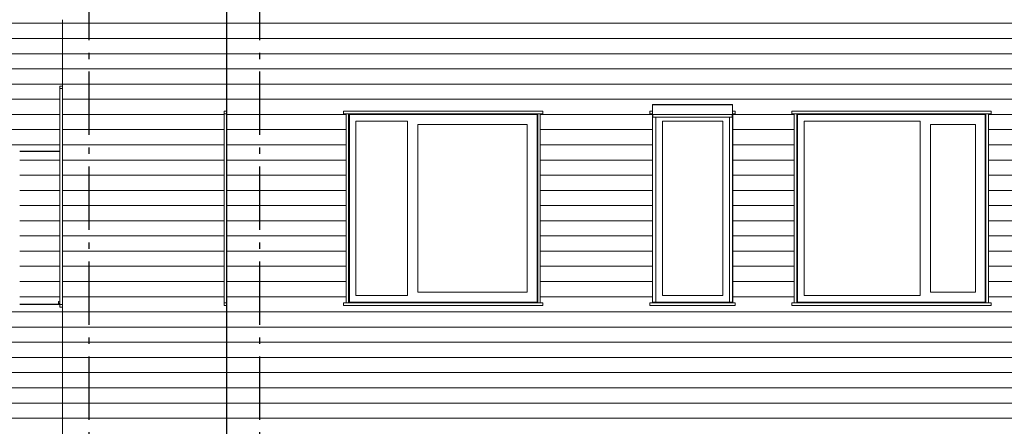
# Model space of a CAD drawing. Header units: millimetres. Extents: x -94445 to -15191, y 1000 to 18261.
# Tile 4 of 108: x -86551 to -78774, y 7258 to 10471. Entities that reach past the tile are written whole.
import ezdxf
from ezdxf.enums import TextEntityAlignment as Align

# ---------------------------------------------------------------- set-up
doc = ezdxf.new("R2010")
doc.units = ezdxf.units.MM
doc.header["$LTSCALE"] = 0.5
doc.header["$MEASUREMENT"] = 0
doc.linetypes.add('Akselinje', pattern=[1500, 1000, -200, 100, -200])
doc.linetypes.add('PLINE', pattern=[0])
for name, color, linetype in [('23-- Yttervegger', 7, 'Continuous'), ('231- Bærende yttervegger(Nye konstruksjoner)', 7, 'Continuous'), ('82-- Modullinjer', 7, 'Continuous')]:
    doc.layers.add(name, color=color, linetype=linetype)
for name, color, linetype, lineweight in [('234- Vinduer_ dører_ porter(Nye konstruksjoner)', 7, 'Continuous', 0), ('235- Utvendig kledning og overflate', 7, 'Continuous', 0), ('235- Utvendig kledning og overflate(Nye konstruksjoner)', 7, 'Continuous', 0), ('244- Vinduer_ dører_ foldevegger(Nye konstruksjoner)', 7, 'Continuous', 0)]:
    doc.layers.add(name, color=color, linetype=linetype, lineweight=lineweight)
doc.styles.add('GENERATED_STYLE_1', font='arial.ttf')

# ---------------------------------------------------------------- blocks, each defined once
blk = doc.blocks.new('*X11')
at = {"layer": '235- Utvendig kledning og overflate', "linetype": 'PLINE'}
for p, q in [((-86550.8, 9362.4), (-86232.8, 9362.4)), ((-86232.8, 9362.4), (-86550.8, 9362.4)), ((-86550.8, 9242.4), (-86232.8, 9242.4)), ((-86232.8, 9242.4), (-86550.8, 9242.4)), ((-86550.8, 9122.4), (-86232.8, 9122.4)), ((-86232.8, 9122.4), (-86550.8, 9122.4)), ((-86550.8, 9002.3), (-86232.8, 9002.3)), ((-86232.8, 9002.3), (-86550.8, 9002.3)), ((-86550.8, 8882.3), (-86232.8, 8882.3)), ((-86232.8, 8882.3), (-86550.8, 8882.3)), ((-86550.8, 8762.3), (-86232.8, 8762.3)), ((-86232.8, 8762.3), (-86550.8, 8762.3)), ((-86550.8, 8642.2), (-86232.8, 8642.2)), ((-86232.8, 8642.2), (-86550.8, 8642.2)), ((-86550.8, 8522.2), (-86232.8, 8522.2)), ((-86232.8, 8522.2), (-86550.8, 8522.2)), ((-86550.8, 8402.2), (-86232.8, 8402.2)), ((-86232.8, 8402.2), (-86550.8, 8402.2)), ((-86550.8, 8282.1), (-86232.8, 8282.1)), ((-86232.8, 8282.1), (-86550.8, 8282.1))]:
    blk.add_line(p, q, dxfattribs=at)
blk = doc.blocks.new('*X13')
at = {"layer": '235- Utvendig kledning og overflate', "linetype": 'PLINE'}
for p, q in [((-87930.9, 8162.1), (-86213.8, 8162.1)), ((-86213.8, 8162.1), (-87930.9, 8162.1)), ((-87930.9, 8042.1), (-86213.8, 8042.1)), ((-86213.8, 8042.1), (-87930.9, 8042.1)), ((-87930.9, 7922.1), (-86213.8, 7922.1)), ((-86213.8, 7922.1), (-87930.9, 7922.1)), ((-87930.9, 7802), (-86213.8, 7802)), ((-86213.8, 7802), (-87930.9, 7802)), ((-87930.9, 7682), (-86213.8, 7682)), ((-86213.8, 7682), (-87930.9, 7682)), ((-87930.9, 7562), (-86213.8, 7562)), ((-86213.8, 7562), (-87930.9, 7562)), ((-87930.9, 7441.9), (-86213.8, 7441.9)), ((-86213.8, 7441.9), (-87930.9, 7441.9)), ((-87930.9, 7321.9), (-86213.8, 7321.9)), ((-86213.8, 7321.9), (-87930.9, 7321.9))]:
    blk.add_line(p, q, dxfattribs=at)
blk = doc.blocks.new('*X14')
at = {"layer": '235- Utvendig kledning og overflate', "linetype": 'PLINE'}
for p, q in [((-87930.9, 12243.2), (-86433.2, 12243.2)), ((-86433.2, 12243.2), (-87930.9, 12243.2)), ((-87930.9, 12123.1), (-86433.2, 12123.1)), ((-86433.2, 12123.1), (-87930.9, 12123.1)), ((-87930.9, 12003.1), (-86433.2, 12003.1)), ((-86433.2, 12003.1), (-87930.9, 12003.1)), ((-87930.9, 11883.1), (-86433.2, 11883.1)), ((-86433.2, 11883.1), (-87930.9, 11883.1)), ((-87930.9, 11763), (-86433.2, 11763)), ((-86433.2, 11763), (-87930.9, 11763)), ((-87930.9, 11643), (-86433.2, 11643)), ((-86433.2, 11643), (-87930.9, 11643)), ((-87930.9, 11523), (-86433.2, 11523)), ((-86433.2, 11523), (-87930.9, 11523)), ((-87930.9, 11403), (-86433.2, 11403)), ((-86433.2, 11403), (-87930.9, 11403)), ((-87930.9, 11282.9), (-86433.2, 11282.9)), ((-86433.2, 11282.9), (-87930.9, 11282.9)), ((-87930.9, 11162.9), (-86433.2, 11162.9)), ((-86433.2, 11162.9), (-87930.9, 11162.9)), ((-87930.9, 11042.9), (-86433.2, 11042.9)), ((-86433.2, 11042.9), (-87930.9, 11042.9)), ((-87930.9, 10922.8), (-86433.2, 10922.8)), ((-86433.2, 10922.8), (-87930.9, 10922.8)), ((-87930.9, 10802.8), (-86433.2, 10802.8)), ((-86433.2, 10802.8), (-87930.9, 10802.8)), ((-87930.9, 10682.8), (-86433.2, 10682.8)), ((-86433.2, 10682.8), (-87930.9, 10682.8)), ((-87930.9, 10562.7), (-86423.2, 10562.7)), ((-86423.2, 10562.7), (-87930.9, 10562.7)), ((-87930.9, 10442.7), (-86213.8, 10442.7)), ((-86213.8, 10442.7), (-87930.9, 10442.7)), ((-87930.9, 10322.7), (-86213.8, 10322.7)), ((-86213.8, 10322.7), (-87930.9, 10322.7)), ((-87930.9, 10202.6), (-86213.8, 10202.6)), ((-86213.8, 10202.6), (-87930.9, 10202.6)), ((-87930.9, 10082.6), (-86213.8, 10082.6)), ((-86213.8, 10082.6), (-87930.9, 10082.6)), ((-87930.9, 9962.6), (-86213.8, 9962.6)), ((-86213.8, 9962.6), (-87930.9, 9962.6)), ((-87930.9, 9842.5), (-86232.8, 9842.5)), ((-86232.8, 9842.5), (-87930.9, 9842.5)), ((-87930.9, 9722.5), (-86232.8, 9722.5)), ((-86232.8, 9722.5), (-87930.9, 9722.5)), ((-87930.9, 9602.5), (-86232.8, 9602.5)), ((-86232.8, 9602.5), (-87930.9, 9602.5)), ((-87930.9, 9482.5), (-86232.8, 9482.5)), ((-86232.8, 9482.5), (-87930.9, 9482.5))]:
    blk.add_line(p, q, dxfattribs=at)
blk = doc.blocks.new('*X45')
at = {"layer": '235- Utvendig kledning og overflate(Nye konstruksjoner)', "linetype": 'PLINE'}
for p, q in [((-86213.8, 10442.7), (-86194.8, 10442.7)), ((-86194.8, 10442.7), (-86213.8, 10442.7)), ((-86213.8, 10322.7), (-86194.8, 10322.7)), ((-86194.8, 10322.7), (-86213.8, 10322.7)), ((-86213.8, 10202.6), (-86194.8, 10202.6)), ((-86194.8, 10202.6), (-86213.8, 10202.6)), ((-86213.8, 10082.6), (-86194.8, 10082.6)), ((-86194.8, 10082.6), (-86213.8, 10082.6)), ((-86213.8, 9962.6), (-86194.8, 9962.6)), ((-86194.8, 9962.6), (-86213.8, 9962.6)), ((-86213.8, 9842.5), (-86194.8, 9842.5)), ((-86194.8, 9842.5), (-86213.8, 9842.5)), ((-86213.8, 9722.5), (-86194.8, 9722.5)), ((-86194.8, 9722.5), (-86213.8, 9722.5)), ((-86213.8, 9602.5), (-86194.8, 9602.5)), ((-86194.8, 9602.5), (-86213.8, 9602.5)), ((-86213.8, 9482.5), (-86194.8, 9482.5)), ((-86194.8, 9482.5), (-86213.8, 9482.5)), ((-86213.8, 9362.4), (-86194.8, 9362.4)), ((-86194.8, 9362.4), (-86213.8, 9362.4)), ((-86213.8, 9242.4), (-86194.8, 9242.4)), ((-86194.8, 9242.4), (-86213.8, 9242.4)), ((-86213.8, 9122.4), (-86194.8, 9122.4)), ((-86194.8, 9122.4), (-86213.8, 9122.4)), ((-86213.8, 9002.3), (-86194.8, 9002.3)), ((-86194.8, 9002.3), (-86213.8, 9002.3)), ((-86213.8, 8882.3), (-86194.8, 8882.3)), ((-86194.8, 8882.3), (-86213.8, 8882.3)), ((-86213.8, 8762.3), (-86194.8, 8762.3)), ((-86194.8, 8762.3), (-86213.8, 8762.3)), ((-86213.8, 8642.2), (-86194.8, 8642.2)), ((-86194.8, 8642.2), (-86213.8, 8642.2)), ((-86213.8, 8522.2), (-86194.8, 8522.2)), ((-86194.8, 8522.2), (-86213.8, 8522.2)), ((-86213.8, 8402.2), (-86194.8, 8402.2)), ((-86194.8, 8402.2), (-86213.8, 8402.2)), ((-86213.8, 8282.1), (-86194.8, 8282.1)), ((-86194.8, 8282.1), (-86213.8, 8282.1)), ((-86213.8, 8162.1), (-86194.8, 8162.1)), ((-86194.8, 8162.1), (-86213.8, 8162.1)), ((-86213.8, 8042.1), (-86194.8, 8042.1)), ((-86194.8, 8042.1), (-86213.8, 8042.1)), ((-86213.8, 7922.1), (-86194.8, 7922.1)), ((-86194.8, 7922.1), (-86213.8, 7922.1)), ((-86213.8, 7802), (-86194.8, 7802)), ((-86194.8, 7802), (-86213.8, 7802)), ((-86213.8, 7682), (-86194.8, 7682)), ((-86194.8, 7682), (-86213.8, 7682)), ((-86213.8, 7562), (-86194.8, 7562)), ((-86194.8, 7562), (-86213.8, 7562)), ((-86213.8, 7441.9), (-86194.8, 7441.9)), ((-86194.8, 7441.9), (-86213.8, 7441.9)), ((-86213.8, 7321.9), (-86194.8, 7321.9)), ((-86194.8, 7321.9), (-86213.8, 7321.9))]:
    blk.add_line(p, q, dxfattribs=at)
blk = doc.blocks.new('*X46')
at = {"layer": '235- Utvendig kledning og overflate(Nye konstruksjoner)', "linetype": 'PLINE'}
for p, q in [((-86194.8, 10442.7), (-84916.8, 10442.7)), ((-84916.8, 10442.7), (-86194.8, 10442.7)), ((-86194.8, 10322.7), (-84916.8, 10322.7)), ((-84916.8, 10322.7), (-86194.8, 10322.7)), ((-86194.8, 10202.6), (-84916.8, 10202.6)), ((-84916.8, 10202.6), (-86194.8, 10202.6)), ((-86194.8, 10082.6), (-84916.8, 10082.6)), ((-84916.8, 10082.6), (-86194.8, 10082.6)), ((-86194.8, 9962.6), (-84916.8, 9962.6)), ((-84916.8, 9962.6), (-86194.8, 9962.6)), ((-86194.8, 9842.5), (-84916.8, 9842.5)), ((-84916.8, 9842.5), (-86194.8, 9842.5)), ((-86194.8, 9722.5), (-84935.8, 9722.5)), ((-84935.8, 9722.5), (-86194.8, 9722.5)), ((-86194.8, 9602.5), (-84935.8, 9602.5)), ((-84935.8, 9602.5), (-86194.8, 9602.5)), ((-86194.8, 9482.5), (-84935.8, 9482.5)), ((-84935.8, 9482.5), (-86194.8, 9482.5)), ((-86194.8, 9362.4), (-84935.8, 9362.4)), ((-84935.8, 9362.4), (-86194.8, 9362.4)), ((-86194.8, 9242.4), (-84935.8, 9242.4)), ((-84935.8, 9242.4), (-86194.8, 9242.4)), ((-86194.8, 9122.4), (-84935.8, 9122.4)), ((-84935.8, 9122.4), (-86194.8, 9122.4)), ((-86194.8, 9002.3), (-84935.8, 9002.3)), ((-84935.8, 9002.3), (-86194.8, 9002.3)), ((-86194.8, 8882.3), (-84935.8, 8882.3)), ((-84935.8, 8882.3), (-86194.8, 8882.3)), ((-86194.8, 8762.3), (-84935.8, 8762.3)), ((-84935.8, 8762.3), (-86194.8, 8762.3)), ((-86194.8, 8642.2), (-84935.8, 8642.2)), ((-84935.8, 8642.2), (-86194.8, 8642.2)), ((-86194.8, 8522.2), (-84935.8, 8522.2)), ((-84935.8, 8522.2), (-86194.8, 8522.2)), ((-86194.8, 8402.2), (-84935.8, 8402.2)), ((-84935.8, 8402.2), (-86194.8, 8402.2)), ((-86194.8, 8282.1), (-84935.8, 8282.1)), ((-84935.8, 8282.1), (-86194.8, 8282.1)), ((-86194.8, 8162.1), (-84916.8, 8162.1)), ((-84916.8, 8162.1), (-86194.8, 8162.1)), ((-86194.8, 8042.1), (-84916.8, 8042.1)), ((-84916.8, 8042.1), (-86194.8, 8042.1)), ((-86194.8, 7922.1), (-84916.8, 7922.1)), ((-84916.8, 7922.1), (-86194.8, 7922.1)), ((-86194.8, 7802), (-84916.8, 7802)), ((-84916.8, 7802), (-86194.8, 7802)), ((-86194.8, 7682), (-84916.8, 7682)), ((-84916.8, 7682), (-86194.8, 7682)), ((-86194.8, 7562), (-84916.8, 7562)), ((-84916.8, 7562), (-86194.8, 7562)), ((-86194.8, 7441.9), (-84916.8, 7441.9)), ((-84916.8, 7441.9), (-86194.8, 7441.9)), ((-86194.8, 7321.9), (-84916.8, 7321.9)), ((-84916.8, 7321.9), (-86194.8, 7321.9))]:
    blk.add_line(p, q, dxfattribs=at)
blk = doc.blocks.new('*X58')
at = {"layer": '235- Utvendig kledning og overflate(Nye konstruksjoner)', "linetype": 'PLINE'}
for p, q in [((-83997.3, 10442.7), (-84916.8, 10442.7)), ((-84916.8, 10442.7), (-84000, 10442.7)), ((-84000, 10442.7), (-80000, 10442.7)), ((-79997.3, 10442.7), (-83997.3, 10442.7)), ((-80000, 10442.7), (-76000, 10442.7)), ((-75997.3, 10442.7), (-79997.3, 10442.7)), ((-83997.3, 10322.7), (-84916.8, 10322.7)), ((-84916.8, 10322.7), (-84000, 10322.7)), ((-84000, 10322.7), (-80000, 10322.7)), ((-79997.3, 10322.7), (-83997.3, 10322.7)), ((-80000, 10322.7), (-76000, 10322.7)), ((-75997.3, 10322.7), (-79997.3, 10322.7)), ((-83997.3, 10202.6), (-84916.8, 10202.6)), ((-84916.8, 10202.6), (-84000, 10202.6)), ((-84000, 10202.6), (-80000, 10202.6)), ((-79997.3, 10202.6), (-83997.3, 10202.6)), ((-80000, 10202.6), (-76000, 10202.6)), ((-75997.3, 10202.6), (-79997.3, 10202.6)), ((-83997.3, 10082.6), (-84916.8, 10082.6)), ((-84916.8, 10082.6), (-84000, 10082.6)), ((-84000, 10082.6), (-80000, 10082.6)), ((-79997.3, 10082.6), (-83997.3, 10082.6)), ((-80000, 10082.6), (-76000, 10082.6)), ((-75997.3, 10082.6), (-79997.3, 10082.6)), ((-83997.3, 9962.6), (-84916.8, 9962.6)), ((-84916.8, 9962.6), (-84000, 9962.6)), ((-84000, 9962.6), (-80000, 9962.6)), ((-79997.3, 9962.6), (-83997.3, 9962.6)), ((-80000, 9962.6), (-76000, 9962.6)), ((-75997.3, 9962.6), (-79997.3, 9962.6)), ((-83997.3, 9842.5), (-84916.8, 9842.5)), ((-84916.8, 9842.5), (-84000, 9842.5)), ((-84000, 9842.5), (-80000, 9842.5)), ((-79997.3, 9842.5), (-83997.3, 9842.5)), ((-80000, 9842.5), (-76000, 9842.5)), ((-75997.3, 9842.5), (-79997.3, 9842.5)), ((-83997.3, 9722.5), (-84916.8, 9722.5)), ((-84916.8, 9722.5), (-84000, 9722.5)), ((-84000, 9722.5), (-83972.8, 9722.5)), ((-83972.8, 9722.5), (-83997.3, 9722.5)), ((-81552.8, 9722.5), (-82438.8, 9722.5)), ((-82438.8, 9722.5), (-81552.8, 9722.5)), ((-80432.8, 9722.5), (-80918.8, 9722.5)), ((-80918.8, 9722.5), (-80432.8, 9722.5)), ((-78412.8, 9722.5), (-78898.8, 9722.5)), ((-78898.8, 9722.5), (-78412.8, 9722.5)), ((-83997.3, 9602.5), (-84916.8, 9602.5)), ((-84916.8, 9602.5), (-84000, 9602.5)), ((-84000, 9602.5), (-83972.8, 9602.5)), ((-83972.8, 9602.5), (-83997.3, 9602.5)), ((-81552.8, 9602.5), (-82438.8, 9602.5)), ((-82438.8, 9602.5), (-81552.8, 9602.5)), ((-80432.8, 9602.5), (-80918.8, 9602.5)), ((-80918.8, 9602.5), (-80432.8, 9602.5)), ((-78412.8, 9602.5), (-78898.8, 9602.5)), ((-78898.8, 9602.5), (-78412.8, 9602.5)), ((-83997.3, 9482.5), (-84916.8, 9482.5)), ((-84916.8, 9482.5), (-84000, 9482.5)), ((-84000, 9482.5), (-83972.8, 9482.5)), ((-83972.8, 9482.5), (-83997.3, 9482.5)), ((-81552.8, 9482.5), (-82438.8, 9482.5)), ((-82438.8, 9482.5), (-81552.8, 9482.5)), ((-80432.8, 9482.5), (-80918.8, 9482.5)), ((-80918.8, 9482.5), (-80432.8, 9482.5)), ((-78412.8, 9482.5), (-78898.8, 9482.5)), ((-78898.8, 9482.5), (-78412.8, 9482.5)), ((-83997.3, 9362.4), (-84916.8, 9362.4)), ((-84916.8, 9362.4), (-84000, 9362.4)), ((-84000, 9362.4), (-83972.8, 9362.4)), ((-83972.8, 9362.4), (-83997.3, 9362.4)), ((-81552.8, 9362.4), (-82438.8, 9362.4)), ((-82438.8, 9362.4), (-81552.8, 9362.4)), ((-80432.8, 9362.4), (-80918.8, 9362.4)), ((-80918.8, 9362.4), (-80432.8, 9362.4)), ((-78412.8, 9362.4), (-78898.8, 9362.4)), ((-78898.8, 9362.4), (-78412.8, 9362.4)), ((-83997.3, 9242.4), (-84916.8, 9242.4)), ((-84916.8, 9242.4), (-84000, 9242.4)), ((-84000, 9242.4), (-83972.8, 9242.4)), ((-83972.8, 9242.4), (-83997.3, 9242.4)), ((-81552.8, 9242.4), (-82438.8, 9242.4)), ((-82438.8, 9242.4), (-81552.8, 9242.4)), ((-80432.8, 9242.4), (-80918.8, 9242.4)), ((-80918.8, 9242.4), (-80432.8, 9242.4)), ((-78412.8, 9242.4), (-78898.8, 9242.4)), ((-78898.8, 9242.4), (-78412.8, 9242.4)), ((-83997.3, 9122.4), (-84916.8, 9122.4)), ((-84916.8, 9122.4), (-84000, 9122.4)), ((-84000, 9122.4), (-83972.8, 9122.4)), ((-83972.8, 9122.4), (-83997.3, 9122.4)), ((-81552.8, 9122.4), (-82438.8, 9122.4)), ((-82438.8, 9122.4), (-81552.8, 9122.4)), ((-80432.8, 9122.4), (-80918.8, 9122.4)), ((-80918.8, 9122.4), (-80432.8, 9122.4)), ((-78412.8, 9122.4), (-78898.8, 9122.4)), ((-78898.8, 9122.4), (-78412.8, 9122.4)), ((-83997.3, 9002.3), (-84916.8, 9002.3)), ((-84916.8, 9002.3), (-84000, 9002.3)), ((-84000, 9002.3), (-83972.8, 9002.3)), ((-83972.8, 9002.3), (-83997.3, 9002.3)), ((-81552.8, 9002.3), (-82438.8, 9002.3)), ((-82438.8, 9002.3), (-81552.8, 9002.3)), ((-80432.8, 9002.3), (-80918.8, 9002.3)), ((-80918.8, 9002.3), (-80432.8, 9002.3)), ((-78412.8, 9002.3), (-78898.8, 9002.3)), ((-78898.8, 9002.3), (-78412.8, 9002.3)), ((-83997.3, 8882.3), (-84916.8, 8882.3)), ((-84916.8, 8882.3), (-84000, 8882.3)), ((-84000, 8882.3), (-83972.8, 8882.3)), ((-83972.8, 8882.3), (-83997.3, 8882.3)), ((-81552.8, 8882.3), (-82438.8, 8882.3)), ((-82438.8, 8882.3), (-81552.8, 8882.3)), ((-80432.8, 8882.3), (-80918.8, 8882.3)), ((-80918.8, 8882.3), (-80432.8, 8882.3)), ((-78412.8, 8882.3), (-78898.8, 8882.3)), ((-78898.8, 8882.3), (-78412.8, 8882.3)), ((-83997.3, 8762.3), (-84916.8, 8762.3)), ((-84916.8, 8762.3), (-84000, 8762.3)), ((-84000, 8762.3), (-83972.8, 8762.3)), ((-83972.8, 8762.3), (-83997.3, 8762.3)), ((-81552.8, 8762.3), (-82438.8, 8762.3)), ((-82438.8, 8762.3), (-81552.8, 8762.3)), ((-80432.8, 8762.3), (-80918.8, 8762.3)), ((-80918.8, 8762.3), (-80432.8, 8762.3)), ((-78412.8, 8762.3), (-78898.8, 8762.3)), ((-78898.8, 8762.3), (-78412.8, 8762.3)), ((-83997.3, 8642.2), (-84916.8, 8642.2)), ((-84916.8, 8642.2), (-84000, 8642.2)), ((-84000, 8642.2), (-83972.8, 8642.2)), ((-83972.8, 8642.2), (-83997.3, 8642.2)), ((-81552.8, 8642.2), (-82438.8, 8642.2)), ((-82438.8, 8642.2), (-81552.8, 8642.2)), ((-80432.8, 8642.2), (-80918.8, 8642.2)), ((-80918.8, 8642.2), (-80432.8, 8642.2)), ((-78412.8, 8642.2), (-78898.8, 8642.2)), ((-78898.8, 8642.2), (-78412.8, 8642.2)), ((-83997.3, 8522.2), (-84916.8, 8522.2)), ((-84916.8, 8522.2), (-84000, 8522.2)), ((-84000, 8522.2), (-83972.8, 8522.2)), ((-83972.8, 8522.2), (-83997.3, 8522.2)), ((-81552.8, 8522.2), (-82438.8, 8522.2)), ((-82438.8, 8522.2), (-81552.8, 8522.2)), ((-80432.8, 8522.2), (-80918.8, 8522.2)), ((-80918.8, 8522.2), (-80432.8, 8522.2)), ((-78412.8, 8522.2), (-78898.8, 8522.2)), ((-78898.8, 8522.2), (-78412.8, 8522.2)), ((-83997.3, 8402.2), (-84916.8, 8402.2)), ((-84916.8, 8402.2), (-84000, 8402.2)), ((-84000, 8402.2), (-83972.8, 8402.2)), ((-83972.8, 8402.2), (-83997.3, 8402.2)), ((-81552.8, 8402.2), (-82438.8, 8402.2)), ((-82438.8, 8402.2), (-81552.8, 8402.2)), ((-80432.8, 8402.2), (-80918.8, 8402.2)), ((-80918.8, 8402.2), (-80432.8, 8402.2)), ((-78412.8, 8402.2), (-78898.8, 8402.2)), ((-78898.8, 8402.2), (-78412.8, 8402.2)), ((-83997.3, 8282.1), (-84916.8, 8282.1)), ((-84916.8, 8282.1), (-84000, 8282.1)), ((-84000, 8282.1), (-83972.8, 8282.1)), ((-83972.8, 8282.1), (-83997.3, 8282.1)), ((-81552.8, 8282.1), (-82438.8, 8282.1)), ((-82438.8, 8282.1), (-81552.8, 8282.1)), ((-80432.8, 8282.1), (-80918.8, 8282.1)), ((-80918.8, 8282.1), (-80432.8, 8282.1)), ((-78412.8, 8282.1), (-78898.8, 8282.1)), ((-78898.8, 8282.1), (-78412.8, 8282.1)), ((-83997.3, 8162.1), (-84916.8, 8162.1)), ((-84916.8, 8162.1), (-84000, 8162.1)), ((-84000, 8162.1), (-80000, 8162.1)), ((-79997.3, 8162.1), (-83997.3, 8162.1)), ((-80000, 8162.1), (-76000, 8162.1)), ((-75997.3, 8162.1), (-79997.3, 8162.1)), ((-83997.3, 8042.1), (-84916.8, 8042.1)), ((-84916.8, 8042.1), (-84000, 8042.1)), ((-84000, 8042.1), (-80000, 8042.1)), ((-79997.3, 8042.1), (-83997.3, 8042.1)), ((-80000, 8042.1), (-76000, 8042.1)), ((-75997.3, 8042.1), (-79997.3, 8042.1)), ((-83997.3, 7922.1), (-84916.8, 7922.1)), ((-84916.8, 7922.1), (-84000, 7922.1)), ((-84000, 7922.1), (-80000, 7922.1)), ((-79997.3, 7922.1), (-83997.3, 7922.1)), ((-80000, 7922.1), (-76000, 7922.1)), ((-75997.3, 7922.1), (-79997.3, 7922.1)), ((-83997.3, 7802), (-84916.8, 7802)), ((-84916.8, 7802), (-84000, 7802)), ((-84000, 7802), (-80000, 7802)), ((-79997.3, 7802), (-83997.3, 7802)), ((-80000, 7802), (-76000, 7802)), ((-75997.3, 7802), (-79997.3, 7802)), ((-83997.3, 7682), (-84916.8, 7682)), ((-84916.8, 7682), (-84000, 7682)), ((-84000, 7682), (-80000, 7682)), ((-79997.3, 7682), (-83997.3, 7682)), ((-80000, 7682), (-76000, 7682)), ((-75997.3, 7682), (-79997.3, 7682)), ((-83997.3, 7562), (-84916.8, 7562)), ((-84916.8, 7562), (-84000, 7562)), ((-84000, 7562), (-80000, 7562)), ((-79997.3, 7562), (-83997.3, 7562)), ((-80000, 7562), (-76000, 7562)), ((-75997.3, 7562), (-79997.3, 7562)), ((-83997.3, 7441.9), (-84916.8, 7441.9)), ((-84916.8, 7441.9), (-84000, 7441.9)), ((-84000, 7441.9), (-80000, 7441.9)), ((-79997.3, 7441.9), (-83997.3, 7441.9)), ((-80000, 7441.9), (-76000, 7441.9)), ((-75997.3, 7441.9), (-79997.3, 7441.9)), ((-83997.3, 7321.9), (-84916.8, 7321.9)), ((-84916.8, 7321.9), (-84000, 7321.9)), ((-84000, 7321.9), (-80000, 7321.9)), ((-79997.3, 7321.9), (-83997.3, 7321.9)), ((-80000, 7321.9), (-76000, 7321.9)), ((-75997.3, 7321.9), (-79997.3, 7321.9))]:
    blk.add_line(p, q, dxfattribs=at)
blk = doc.blocks.new('Standard grid marker[5]', base_point=(-86005.8, 17760.5))
at = {"layer": '82-- Modullinjer', "linetype": 'Akselinje'}
blk.add_line((-86005.8, 17560.5), (-86005.8, 1700), dxfattribs=at)
at = {"layer": '82-- Modullinjer', "style": 'GENERATED_STYLE_1'}
for tag, p in [('AC_MarkerText_1_0', (-86005.8, 18098)), ('AC_MarkerText_1_1', (-86005.8, 1337.5))]:
    blk.add_attdef(tag, text='', height=175, rotation=360, dxfattribs=at).set_placement(p, align=Align.TOP_CENTER)
blk = doc.blocks.new('Standard grid marker[6]', base_point=(-84655.8, 17760.5))
at = {"layer": '82-- Modullinjer', "linetype": 'Akselinje'}
blk.add_line((-84655.8, 17560.5), (-84655.8, 1700), dxfattribs=at)
at = {"layer": '82-- Modullinjer', "style": 'GENERATED_STYLE_1'}
for tag, p in [('AC_MarkerText_1_0', (-84655.8, 18098)), ('AC_MarkerText_1_1', (-84655.8, 1337.5))]:
    blk.add_attdef(tag, text='', height=175, rotation=360, dxfattribs=at).set_placement(p, align=Align.TOP_CENTER)

msp = doc.modelspace()

# ---------------------------------------------------------------- linework, layer by layer
at = {"layer": '23-- Yttervegger', "linetype": 'PLINE'}
for p, q in [((-86232.8, 9430), (-86550.8, 9430)), ((-86232.8, 8220), (-86550.8, 8220))]:
    msp.add_line(p, q, dxfattribs=at)
at = {"layer": '231- Bærende yttervegger(Nye konstruksjoner)', "linetype": 'PLINE'}
msp.add_line((-84916.8, 11720), (-84916.8, 7120), dxfattribs=at)
at = {"layer": '234- Vinduer_ dører_ porter(Nye konstruksjoner)', "linetype": 'PLINE'}
for p, q in [((-86232.8, 9947), (-86213.8, 9947)), ((-86232.8, 9927), (-86232.8, 9947)), ((-86213.8, 9927), (-86232.8, 9927)), ((-86232.8, 9927), (-86232.8, 8220)), ((-84935.8, 9727), (-84935.8, 9747)), ((-84935.8, 9747), (-84916.8, 9747)), ((-84935.8, 9727), (-84935.8, 8233)), ((-84916.8, 9727), (-84935.8, 9727)), ((-83992.8, 9727), (-83992.8, 9747)), ((-82418.8, 9747), (-83992.8, 9747)), ((-83972.8, 9727), (-83992.8, 9727)), ((-83972.8, 8233), (-83972.8, 9727)), ((-83972.8, 9727), (-83952.8, 9727)), ((-83952.8, 9727), (-83952.8, 8233)), ((-82458.8, 9727), (-83952.8, 9727)), ((-82464.8, 9721), (-83946.8, 9721)), ((-83946.8, 9721), (-83946.8, 8239)), ((-82464.8, 8239), (-82464.8, 9721)), ((-82458.8, 9727), (-82438.8, 9727)), ((-82458.8, 8233), (-82458.8, 9727)), ((-82438.8, 9727), (-82438.8, 8233)), ((-82418.8, 9727), (-82438.8, 9727)), ((-82418.8, 9727), (-82418.8, 9747)), ((-81572.8, 9727), (-81572.8, 9747)), ((-81572.8, 9747), (-81551.8, 9747)), ((-81572.8, 9727), (-81552.8, 9727)), ((-81551.8, 9727), (-81552.8, 9727)), ((-81552.8, 9727), (-81552.8, 8233)), ((-80919.8, 9747), (-80898.8, 9747)), ((-80918.8, 9727), (-80919.8, 9727)), ((-80918.8, 8233), (-80918.8, 9727)), ((-80918.8, 9727), (-80898.8, 9727)), ((-80898.8, 9727), (-80898.8, 9747)), ((-80452.8, 9727), (-80452.8, 9747)), ((-80452.8, 9747), (-78878.8, 9747)), ((-80452.8, 9727), (-80432.8, 9727)), ((-80412.8, 9727), (-80432.8, 9727)), ((-80432.8, 9727), (-80432.8, 8233)), ((-80412.8, 8233), (-80412.8, 9727)), ((-80412.8, 9727), (-78918.8, 9727)), ((-80406.8, 8239), (-80406.8, 9721)), ((-80406.8, 9721), (-78924.8, 9721)), ((-78924.8, 9721), (-78924.8, 8239)), ((-78898.8, 9727), (-78918.8, 9727)), ((-78918.8, 9727), (-78918.8, 8233)), ((-78898.8, 8233), (-78898.8, 9727)), ((-78898.8, 9727), (-78878.8, 9727)), ((-78878.8, 9727), (-78878.8, 9747)), ((-83894.8, 9669), (-83894.8, 8291)), ((-83488.8, 9669), (-83894.8, 9669)), ((-83488.8, 8291), (-83488.8, 9669)), ((-81474.8, 8291), (-81474.8, 9669)), ((-81474.8, 9669), (-80996.8, 9669)), ((-80996.8, 9669), (-80996.8, 8291)), ((-80354.8, 8291), (-80354.8, 9669)), ((-80354.8, 9669), (-79438.8, 9669)), ((-79438.8, 9669), (-79438.8, 8291)), ((-83406.8, 9643), (-83406.8, 8317)), ((-82542.8, 9643), (-83406.8, 9643)), ((-82542.8, 8317), (-82542.8, 9643)), ((-79356.8, 8317), (-79356.8, 9643)), ((-79356.8, 9643), (-79002.8, 9643)), ((-79002.8, 9643), (-79002.8, 8317)), ((-86232.8, 8246.2), (-86243.8, 8243.9)), ((-86243.8, 8243.9), (-86243.8, 8223.9)), ((-83894.8, 8291), (-83488.8, 8291)), ((-83406.8, 8317), (-82542.8, 8317)), ((-80996.8, 8291), (-81474.8, 8291)), ((-79438.8, 8291), (-80354.8, 8291)), ((-79002.8, 8317), (-79356.8, 8317)), ((-86243.8, 8223.9), (-86233.8, 8233.9)), ((-86232.8, 8220), (-86213.8, 8220)), ((-86232.8, 8200), (-86232.8, 8220)), ((-86213.8, 8200), (-86232.8, 8200)), ((-84935.8, 8213), (-84935.8, 8233)), ((-84935.8, 8233), (-84916.8, 8233)), ((-84916.8, 8213), (-84935.8, 8213)), ((-83992.8, 8213), (-83992.8, 8233)), ((-83972.8, 8233), (-83992.8, 8233)), ((-82418.8, 8213), (-83992.8, 8213)), ((-83952.8, 8233), (-83972.8, 8233)), ((-82458.8, 8233), (-83952.8, 8233)), ((-83946.8, 8239), (-82464.8, 8239)), ((-82438.8, 8233), (-82458.8, 8233)), ((-82418.8, 8233), (-82438.8, 8233)), ((-82418.8, 8213), (-82418.8, 8233)), ((-81572.8, 8213), (-81572.8, 8233)), ((-81572.8, 8233), (-81552.8, 8233)), ((-81572.8, 8213), (-80898.8, 8213)), ((-81552.8, 8233), (-81532.8, 8233)), ((-81532.8, 8233), (-81532.8, 8239)), ((-81532.8, 8233), (-80938.8, 8233)), ((-80944.8, 8239), (-81526.8, 8239)), ((-80938.8, 8239), (-80938.8, 8233)), ((-80938.8, 8233), (-80918.8, 8233)), ((-80918.8, 8233), (-80898.8, 8233)), ((-80898.8, 8213), (-80898.8, 8233)), ((-80452.8, 8213), (-80452.8, 8233)), ((-80452.8, 8233), (-80432.8, 8233)), ((-80452.8, 8213), (-78878.8, 8213)), ((-80432.8, 8233), (-80412.8, 8233)), ((-80412.8, 8233), (-78918.8, 8233)), ((-78924.8, 8239), (-80406.8, 8239)), ((-78918.8, 8233), (-78898.8, 8233)), ((-78898.8, 8233), (-78878.8, 8233)), ((-78878.8, 8213), (-78878.8, 8233))]:
    msp.add_line(p, q, dxfattribs=at)
at = {"layer": '235- Utvendig kledning og overflate(Nye konstruksjoner)', "linetype": 'PLINE'}
for p, q in [((-86213.8, 7320), (-86213.8, 10471.2)), ((-86213.8, 3820), (-86213.8, 7320))]:
    msp.add_line(p, q, dxfattribs=at)
at = {"layer": '244- Vinduer_ dører_ foldevegger(Nye konstruksjoner)', "linetype": 'PLINE'}
for p, q in [((-81551.8, 9797.5), (-81551.8, 9801)), ((-81551.8, 9801), (-81548.8, 9801)), ((-81548.8, 9801), (-80922.8, 9801)), ((-80922.8, 9801), (-80919.8, 9801)), ((-80919.8, 9797.5), (-80919.8, 9801)), ((-81551.8, 9701), (-81551.8, 9797.5)), ((-81551.8, 9797.5), (-81548.8, 9797.5)), ((-81548.8, 9797.5), (-80922.8, 9797.5)), ((-81548.8, 9701), (-81548.8, 9721)), ((-81548.8, 9721), (-80922.8, 9721)), ((-80922.8, 9797.5), (-80919.8, 9797.5)), ((-80922.8, 9701), (-80922.8, 9721)), ((-80919.8, 9701), (-80919.8, 9797.5)), ((-81551.8, 9701), (-81548.8, 9701)), ((-81551.8, 8239), (-81551.8, 9701)), ((-81548.8, 9701), (-81526.8, 9701)), ((-81526.8, 9701), (-80944.8, 9701)), ((-81526.8, 8239), (-81526.8, 9701)), ((-80944.8, 9701), (-80922.8, 9701)), ((-80944.8, 8239), (-80944.8, 9701)), ((-80919.8, 9701), (-80922.8, 9701)), ((-80919.8, 8239), (-80919.8, 9701)), ((-81551.8, 8239), (-81526.8, 8239)), ((-80919.8, 8239), (-80944.8, 8239))]:
    msp.add_line(p, q, dxfattribs=at)

# ---------------------------------------------------------------- block references
at = {"layer": '23-- Yttervegger'}
for name in ['*X14', '*X11', '*X13']:
    msp.add_blockref(name, (0, 0), dxfattribs=at)
at = {"layer": '231- Bærende yttervegger(Nye konstruksjoner)'}
msp.add_blockref('*X58', (0, 0), dxfattribs=at)
at = {"layer": '235- Utvendig kledning og overflate(Nye konstruksjoner)'}
for name in ['*X45', '*X46']:
    msp.add_blockref(name, (0, 0), dxfattribs=at)
at = {"layer": '82-- Modullinjer', "linetype": 'PLINE'}
for name, p in [('Standard grid marker[5]', (-86005.8, 17760.5)), ('Standard grid marker[6]', (-84655.8, 17760.5))]:
    msp.add_blockref(name, p, dxfattribs=at)

doc.saveas('drawing.dxf')
